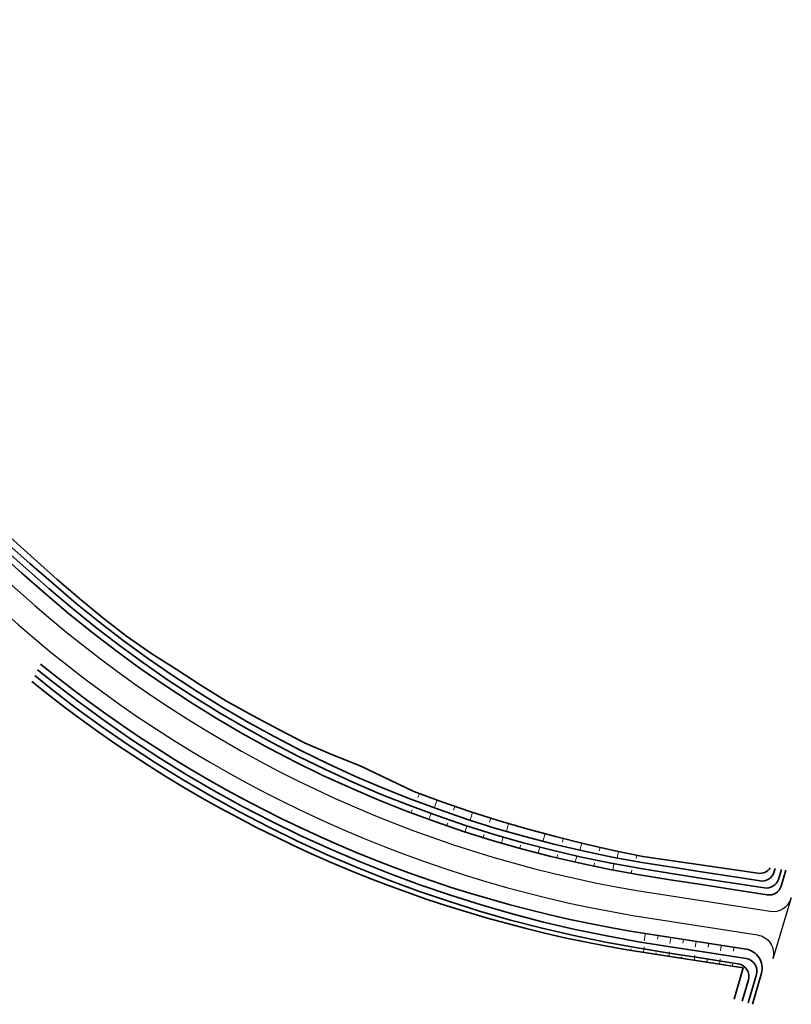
# Model space of a CAD drawing. Header units: metres. Extents: x 154839 to 161660, y 370737 to 378039.
# Tile 119 of 121: x 155856 to 155978, y 376963 to 377119. Entities that reach past the tile are written whole.
import ezdxf

# ---------------------------------------------------------------- set-up
doc = ezdxf.new("R2010")
doc.units = ezdxf.units.M
for name, color, linetype, lineweight in [('B-WE-GW-TALUDARCERING_WATER-G', 130, 'Continuous', 18), ('N-WE-GW-WATERGANG-G', 130, 'Continuous', 35), ('N-WE-VH-VERHARDING_KANTVERHARDING-G', 210, 'Continuous', 30)]:
    doc.layers.add(name, color=color, linetype=linetype, lineweight=lineweight)

msp = doc.modelspace()

# ---------------------------------------------------------------- linework, layer by layer
at = {"layer": 'B-WE-GW-TALUDARCERING_WATER-G'}
for p, q in [((155918.6, 376996.14), (155918.83, 376996.76)), ((155921.18, 376994.48), (155921.64, 376995.71)), ((155924.23, 376994.11), (155924.44, 376994.72)), ((155917.7, 376994.17), (155917.52, 376993.71)), ((155920.68, 376993.6), (155920.34, 376992.67)), ((155926.86, 376992.54), (155927.25, 376993.77)), ((155929.92, 376992.25), (155930.11, 376992.86)), ((155923.35, 376992.14), (155923.19, 376991.66)), ((155926.36, 376991.65), (155926.06, 376990.69)), ((155932.6, 376990.78), (155932.95, 376992.01)), ((155929.07, 376990.27), (155928.92, 376989.79)), ((155932.09, 376989.88), (155931.82, 376988.92)), ((155938.38, 376989.2), (155938.71, 376990.4)), ((155934.84, 376988.58), (155934.7, 376988.1)), ((155937.88, 376988.3), (155937.62, 376987.33)), ((155941.44, 376989.06), (155941.59, 376989.65)), ((155944.22, 376987.79), (155944.5, 376988.92)), ((155947.27, 376987.71), (155947.4, 376988.25)), ((155940.67, 376987.08), (155940.56, 376986.59)), ((155943.71, 376986.88), (155943.48, 376985.91)), ((155950.09, 376986.58), (155950.31, 376987.6)), ((155953.14, 376986.51), (155953.24, 376986.98)), ((155946.54, 376985.77), (155946.44, 376985.28)), ((155949.58, 376985.66), (155949.4, 376984.67)), ((155952.44, 376984.63), (155952.35, 376984.14)), ((155954.58, 376974.67), (155954.39, 376973.49)), ((155956.58, 376974.34), (155956.49, 376973.76)), ((155958.58, 376974.02), (155958.42, 376973.03)), ((155960.58, 376973.7), (155960.49, 376973.12)), ((155962.58, 376973.38), (155962.44, 376972.47)), ((155964.58, 376973.06), (155964.49, 376972.47)), ((155964.6, 376973.18), (155964.51, 376972.6)), ((155966.6, 376972.86), (155966.45, 376971.91)), ((155966.58, 376972.74), (155966.45, 376971.91)), ((155952.26, 376971.95), (155952.31, 376972.23)), ((155954.26, 376971.66), (155954.4, 376972.53)), ((155956.25, 376971.26), (155956.3, 376971.57)), ((155958.26, 376971.01), (155958.38, 376971.74)), ((155962.27, 376970.39), (155962.39, 376971.18)), ((155968.58, 376972.42), (155968.49, 376971.83)), ((155968.6, 376972.54), (155968.51, 376971.95)), ((155960.26, 376970.7), (155960.3, 376970.93)), ((155964.27, 376970.09), (155964.33, 376970.45)), ((155966.27, 376969.78), (155966.41, 376970.62)), ((155968.27, 376969.48), (155968.33, 376969.81))]:
    msp.add_line(p, q, dxfattribs=at)
at = {"layer": 'N-WE-GW-WATERGANG-G', "elevation": 0, "flags": 128}
for points in [[(155853.5, 377036.45), (155857.25, 377033.14), (155860.96, 377029.88), (155864.57, 377026.81), (155868.25, 377023.83), (155872.01, 377020.95), (155875.84, 377018.16), (155879.74, 377015.47), (155883.7, 377012.88), (155887.73, 377010.38), (155891.82, 377007.99), (155895.97, 377005.7), (155900.17, 377003.52), (155904.43, 377001.44), (155908.74, 376999.47), (155913.09, 376997.6), (155917.49, 376995.85), (155921.94, 376994.21), (155926.42, 376992.67), (155930.94, 376991.25), (155935.49, 376989.95), (155940.08, 376988.76), (155944.69, 376987.68), (155949.33, 376986.72), (155953.99, 376985.87), (155958.8, 376985.11), (155963.74, 376984.34), (155968.68, 376983.57), (155972.7, 376982.95, 0.367856), (155974.91, 376984.3), (155975.11, 376984.9)], [(155854.18, 377037.21), (155857.91, 377033.88), (155861.58, 377030.59), (155865.16, 377027.52), (155868.79, 377024.52), (155872.51, 377021.61), (155876.39, 377018.93), (155880.37, 377016.4), (155884.32, 377013.85), (155888.31, 377011.35), (155892.43, 377009.07), (155896.61, 377006.9), (155900.78, 377004.72), (155905.1, 377002.86), (155909.48, 377001.15), (155917.97, 376997.08), (155922.38, 376995.44), (155926.82, 376993.9), (155931.31, 376992.48), (155935.83, 376991.17), (155940.37, 376989.95), (155944.94, 376988.81), (155949.53, 376987.76), (155954.15, 376986.79), (155972.35, 376984.15, 0.290861), (155974.31, 376985.02)], [(155852.18, 377034.95), (155855.93, 377031.64), (155859.64, 377028.37), (155863.29, 377025.27), (155867.02, 377022.26), (155870.81, 377019.35), (155874.68, 377016.53), (155878.62, 377013.81), (155882.63, 377011.19), (155886.7, 377008.67), (155890.83, 377006.25), (155895.03, 377003.94), (155899.27, 377001.73), (155903.57, 376999.63), (155907.93, 376997.64), (155912.33, 376995.75), (155916.78, 376993.98), (155921.27, 376992.32), (155925.8, 376990.77), (155930.36, 376989.34), (155934.97, 376988.02), (155939.6, 376986.82), (155944.26, 376985.73), (155948.95, 376984.76), (155953.66, 376983.9), (155958.49, 376983.14), (155963.44, 376982.37), (155968.38, 376981.6), (155973.83, 376980.75, 0.373625), (155976.05, 376982.14), (155976.8, 376984.64)], [(155852.84, 377035.7), (155856.59, 377032.39), (155860.3, 377029.12), (155863.93, 377026.04), (155867.63, 377023.05), (155871.41, 377020.15), (155875.26, 377017.34), (155879.18, 377014.64), (155883.17, 377012.03), (155887.22, 377009.53), (155891.33, 377007.12), (155895.5, 377004.82), (155899.72, 377002.62), (155904, 377000.53), (155908.33, 376998.55), (155912.71, 376996.68), (155917.14, 376994.92), (155921.6, 376993.26), (155926.11, 376991.72), (155930.65, 376990.3), (155935.23, 376988.98), (155939.84, 376987.79), (155944.48, 376986.7), (155949.14, 376985.74), (155953.83, 376984.89), (155958.65, 376984.12), (155963.59, 376983.35), (155968.53, 376982.59), (155973.39, 376981.83, 0.367857), (155975.6, 376983.18), (155976.11, 376984.74)], [(155858.46, 377016.31), (155860.96, 377014.29), (155865.02, 377011.18), (155869.15, 377008.17), (155873.36, 377005.27), (155877.64, 377002.47), (155881.98, 376999.78), (155886.4, 376997.2), (155890.87, 376994.73), (155895.41, 376992.37), (155900, 376990.13), (155904.65, 376988), (155909.35, 376985.99), (155914.1, 376984.1), (155918.9, 376982.32), (155923.73, 376980.67), (155928.61, 376979.14), (155933.52, 376977.73), (155938.47, 376976.44), (155943.45, 376975.28), (155948.46, 376974.24), (155953.49, 376973.33), (155958.48, 376972.54), (155963.42, 376971.77), (155970.52, 376970.67, -0.451176), (155972.13, 376968.14), (155970.85, 376963.65)], [(155858.91, 377017.22, 0.12981), (155952.19, 376975.02), (155970.5, 376972.16, -0.450951), (155972.92, 376968.37), (155971.5, 376963.44)], [(155858.01, 377015.39), (155860.34, 377013.51), (155864.42, 377010.38), (155868.57, 377007.36), (155872.8, 377004.44), (155877.1, 377001.63), (155881.47, 376998.92), (155885.9, 376996.33), (155890.4, 376993.85), (155894.96, 376991.48), (155899.57, 376989.22), (155904.25, 376987.09), (155908.97, 376985.07), (155913.74, 376983.16), (155918.56, 376981.38), (155923.42, 376979.72), (155928.32, 376978.18), (155933.26, 376976.76), (155938.23, 376975.47), (155943.24, 376974.3), (155948.27, 376973.26), (155953.32, 376972.35), (155958.33, 376971.55), (155963.27, 376970.78), (155968.21, 376970.01), (155969.25, 376969.85, -0.451176), (155970.86, 376967.33), (155969.89, 376963.95)], [(155968.62, 376964.27), (155970.03, 376969.2), (155951.71, 376972.06, -0.128958), (155857.56, 377014.45, -0.128958)]]:
    msp.add_lwpolyline(points, format="xyb", dxfattribs=at)
at = {"layer": 'N-WE-VH-VERHARDING_KANTVERHARDING-G', "elevation": 0, "flags": 128}
for points in [[(155727.35, 377107.64), (155733.74, 377113.93, -0.393758), (155758.14, 377114.59), (155858.01, 377026.48, 0.138344), (155953.23, 376981.44), (155974.31, 376978.14, 0.377344), (155977.65, 376980.27), (155974.72, 376970.62)], [(155730.15, 377104.78), (155736.55, 377111.08, -0.393758), (155755.5, 377111.6), (155855.37, 377023.47, 0.13839), (155952.59, 376977.49), (155972.3, 376974.41, -0.451091), (155974.72, 376970.62)]]:
    msp.add_lwpolyline(points, format="xyb", dxfattribs=at)

doc.saveas('drawing.dxf')
